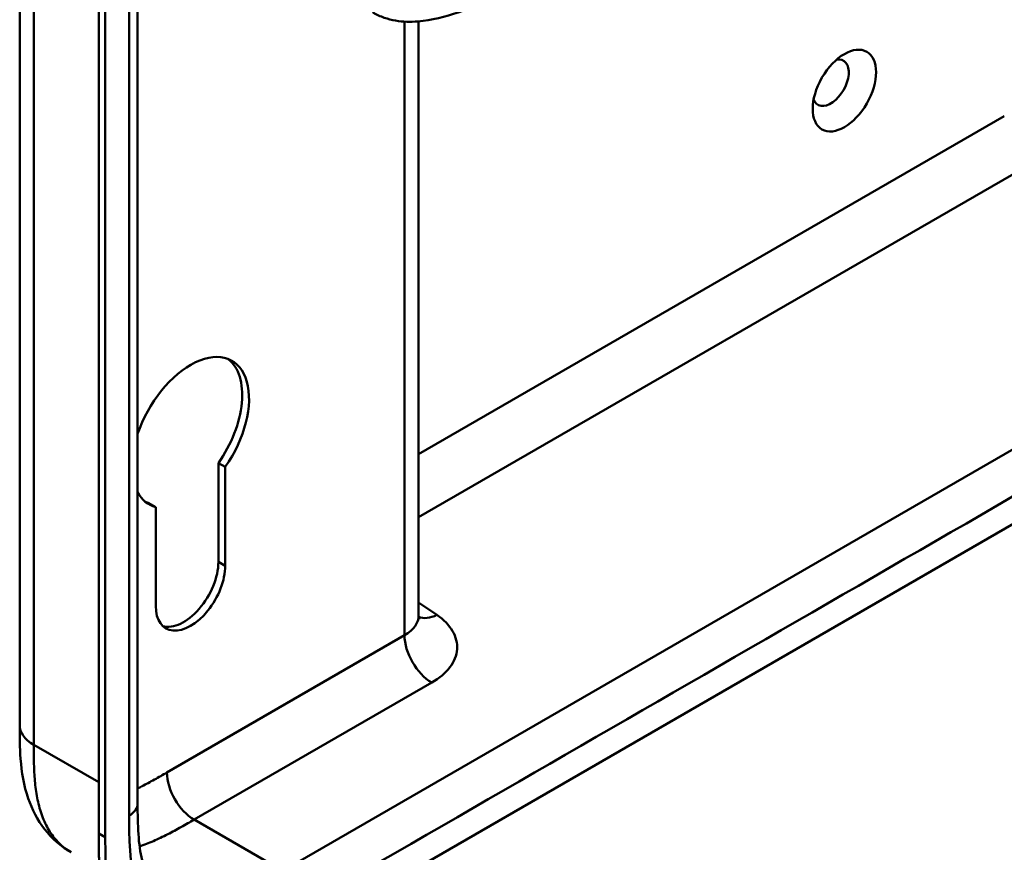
# Model space of a CAD drawing. Header units: millimetres. Extents: x 20 to 833, y 20 to 574.
# Tile 7 of 19: x 368 to 409, y 85 to 120. Entities that reach past the tile are written whole.
import ezdxf

# ---------------------------------------------------------------- set-up
doc = ezdxf.new("R2010")
doc.units = ezdxf.units.MM
doc.header["$LTSCALE"] = 2
doc.layers.add('Sichtbare Kanten(DIN)', color=7, linetype='Continuous', lineweight=50)
doc.layers.add('Sichtbare tangentiale Kanten(DIN)', color=7, linetype='Continuous', lineweight=50)

msp = doc.modelspace()

# ---------------------------------------------------------------- linework, layer by layer
at = {"layer": 'Sichtbare Kanten(DIN)'}
for p, q in [((373.261, 149.355), (373.261, 87.487)), ((371.645, 86.257), (371.645, 148.779)), ((371.92, 148.62), (371.92, 86.099)), ((384.93, 119.989), (384.93, 95.302)), ((379.85, 81.93), (424.676, 107.81)), ((376.898, 101.479), (376.615, 101.642)), ((376.615, 97.535), (376.615, 101.642)), ((376.898, 101.479), (376.898, 97.372)), ((374.013, 99.813), (373.73, 99.977)), ((374.013, 95.706), (374.013, 99.813)), ((368.364, 90.753), (368.364, 90.753)), ((373.261, 87.487), (373.261, 87.487))]:
    msp.add_line(p, q, dxfattribs=at)
msp.add_ellipse((402.608, 117.115), major_axis=(0.93, 1.611), ratio=0.57735, dxfattribs=at)
for centre, major_axis, start_param, end_param in [((402.042, 117.441), (-0.53, -0.918), 5.82728, 9.880683), ((375.455, 102.908), (1.72, 2.979), 4.561759, 8.19308), ((375.172, 103.071), (1.72, 2.979), 4.561759, 6.200871), ((375.455, 102.908), (-1.72, -2.979), 5.944087, 6.433735), ((375.172, 103.071), (-1.72, -2.979), 0.082315, 0.15055), ((375.455, 96.539), (-1.02, -1.767), 5.497787, 8.63938), ((375.172, 96.702), (-1.02, -1.767), 0.139096, 2.356194)]:
    msp.add_ellipse(centre, major_axis=major_axis, ratio=0.57735, start_param=start_param, end_param=end_param, dxfattribs=at)
for points, knots in [([(368.364, 90.753), (368.364, 101.64), (368.364, 112.526), (368.364, 133.149), (368.364, 142.885), (368.364, 152.621)], [0, 0, 0, 0, 10, 10, 18.94314, 18.94314, 18.94314, 18.94314]), ([(429.872, 147.422), (429.872, 147.421), (429.872, 147.421), (429.873, 147.42), (429.873, 147.42), (429.873, 147.419), (429.873, 147.418), (429.873, 147.417), (429.873, 147.416), (429.874, 147.414), (429.874, 147.413), (429.874, 147.411), (429.875, 147.41), (429.875, 147.406), (429.876, 147.404), (429.877, 147.397), (429.877, 147.393), (429.88, 147.379), (429.881, 147.369), (429.887, 147.335), (429.891, 147.311), (429.903, 147.216), (429.91, 147.149), (429.923, 146.882), (429.908, 146.689), (429.793, 146.129), (429.623, 145.771), (429.105, 145.06), (428.734, 144.709), (427.766, 143.97), (427.132, 143.597), (424.939, 142.318), (423.377, 141.41), (417.135, 137.775), (412.454, 135.049), (404.262, 130.279), (400.751, 128.234), (394.606, 124.656), (392.042, 123.085), (388.48, 121.131), (387.57, 120.687), (386.038, 120.186), (385.472, 120.032), (384.59, 119.961), (384.276, 119.969), (383.812, 120.048), (383.654, 120.088), (383.422, 120.169), (383.344, 120.2), (383.229, 120.253), (383.191, 120.272), (383.133, 120.302), (383.113, 120.312), (383.083, 120.329), (383.073, 120.335), (383.057, 120.344), (383.052, 120.347), (383.044, 120.351), (383.041, 120.353), (383.036, 120.355), (383.035, 120.356), (383.032, 120.358), (383.031, 120.359), (383.029, 120.36)], [0, 0, 0, 0, 0.000812, 0.000812, 0.001159, 0.001159, 0.001709, 0.001709, 0.00226, 0.00226, 0.00297, 0.00297, 0.004051, 0.004051, 0.005946, 0.005946, 0.009784, 0.009784, 0.018899, 0.018899, 0.044942, 0.044942, 0.123041, 0.123041, 0.357876, 0.357876, 0.819393, 0.819393, 1.341428, 1.341428, 2.016287, 2.016287, 3.678544, 3.678544, 8.665313, 8.665313, 12.40539, 12.40539, 15.210451, 15.210451, 16.085372, 16.085372, 16.55485, 16.55485, 16.809473, 16.809473, 16.944798, 16.944798, 17.014076, 17.014076, 17.049094, 17.049094, 17.066817, 17.066817, 17.075861, 17.075861, 17.080537, 17.080537, 17.082986, 17.082986, 17.084274, 17.084274, 17.085621, 17.085621, 17.085621, 17.085621]), ([(384.93, 95.302), (384.93, 95.23), (384.955, 95.166), (384.959, 95.16), (384.959, 95.16), (384.959, 95.16)], [0, 0, 0, 0, 0.2297393, 0.2297393, 0.2417181, 0.2417181, 0.2417181, 0.2417181]), ([(370.498, 85.472), (370.075, 85.716), (369.697, 86.048), (369.101, 86.814), (368.875, 87.252), (368.537, 88.235), (368.444, 88.795), (368.365, 89.824), (368.364, 90.298), (368.364, 90.753)], [0, 0, 0, 0, 0.43777, 0.43777, 0.869336, 0.869336, 1.36639, 1.36639, 1.78514, 1.78514, 1.78514, 1.78514]), ([(373.261, 87.487), (373.261, 86.624), (373.287, 85.784), (373.522, 84.838), (373.625, 84.575), (373.924, 84.041), (374.137, 83.832), (374.377, 83.693)], [0, 0, 0, 0, 0.793105, 0.793105, 1.173513, 1.173513, 1.750739, 1.750739, 1.750739, 1.750739]), ([(373.554, 80.97), (373.493, 81.005), (373.311, 81.119), (373.084, 81.297), (372.819, 81.552), (372.626, 81.782), (372.408, 82.1), (372.253, 82.378), (372.086, 82.753), (371.973, 83.074), (371.858, 83.498), (371.786, 83.854), (371.726, 84.27), (371.697, 84.553), (371.676, 84.841), (371.665, 85.035), (371.655, 85.278), (371.651, 85.474), (371.647, 85.719), (371.645, 85.964), (371.645, 86.16), (371.645, 86.257)], [-0.4787048, -0.4787048, -0.4787048, -0.4787048, -0.4583375, -0.4166713, -0.3958382, -0.354172, -0.3333389, -0.2916727, -0.2708396, -0.2291735, -0.2083404, -0.1666742, -0.1458411, -0.1145915, -0.1041749, -0.0833418, -0.0729253, -0.0520922, -0.0416756, -0.0208425, -0.0000095, -0.0000095, -0.0000095, -0.0000095]), ([(371.92, 86.099), (371.92, 86.002), (371.92, 85.806), (371.921, 85.561), (371.925, 85.316), (371.93, 85.12), (371.939, 84.876), (371.95, 84.683), (371.971, 84.395), (372, 84.111), (372.06, 83.696), (372.132, 83.34), (372.247, 82.915), (372.36, 82.594), (372.528, 82.219), (372.682, 81.941), (372.9, 81.623), (373.094, 81.394), (373.358, 81.138), (373.587, 80.96), (373.892, 80.769), (374.152, 80.643), (374.493, 80.519), (374.779, 80.447), (375.151, 80.389), (375.459, 80.37), (375.856, 80.379), (376.181, 80.412), (376.596, 80.486), (376.933, 80.569), (377.317, 80.689), (377.575, 80.782), (377.834, 80.885), (378.006, 80.959), (378.222, 81.056), (378.395, 81.138), (378.611, 81.245), (378.783, 81.334), (379.041, 81.471), (379.384, 81.661), (379.681, 81.832), (379.85, 81.93)], [0.0000095, 0.0000095, 0.0000095, 0.0000095, 0.0208425, 0.0416756, 0.0520922, 0.0729253, 0.0833418, 0.1041749, 0.1145915, 0.1458411, 0.1666742, 0.2083404, 0.2291735, 0.2708396, 0.2916727, 0.3333389, 0.354172, 0.3958382, 0.4166713, 0.4583375, 0.4791706, 0.5208368, 0.5416698, 0.583336, 0.6041691, 0.6458353, 0.6666684, 0.7083346, 0.7291677, 0.7708339, 0.7916669, 0.8229166, 0.8333331, 0.8541662, 0.8645828, 0.8854159, 0.8958324, 0.9166655, 0.927082, 0.9583317, 0.9999979, 0.9999979, 0.9999979, 0.9999979])]:
    msp.add_open_spline(points, degree=3, knots=knots, dxfattribs=at)
at = {"layer": 'Sichtbare tangentiale Kanten(DIN)'}
for p, q in [((384.344, 94.486), (384.344, 119.979)), ((384.93, 102.009), (409.25, 116.05)), ((384.93, 99.396), (410.375, 114.087)), ((420.275, 108.372), (379.284, 84.706)), ((376.898, 97.372), (376.615, 97.535)), ((385.687, 95.332), (384.93, 95.853)), ((374.476, 88.788), (384.344, 94.486)), ((375.607, 86.829), (385.475, 92.526)), ((368.95, 89.937), (371.645, 88.38)), ((379.284, 84.706), (375.607, 86.829)), ((371.92, 86.099), (371.645, 86.257))]:
    msp.add_line(p, q, dxfattribs=at)
for points, degree in [([(368.95, 151.805), (368.95, 120.871), (368.95, 89.937)], 2), ([(372.91, 148.865), (372.91, 128.243), (372.91, 107.62), (372.91, 86.997)], 3), ([(380.133, 83.236), (393.796, 91.125), (407.46, 99.014), (421.123, 106.902)], 3), ([(384.344, 94.486), (384.733, 94.71), (384.93, 95.006), (384.93, 95.302)], 3), ([(385.687, 95.332), (385.404, 95.194), (385.143, 95.17), (384.935, 95.242)], 3), ([(385.475, 92.526), (384.85, 92.887), (384.344, 93.764), (384.344, 94.486)], 3), ([(368.95, 89.937), (368.559, 90.162), (368.364, 90.458), (368.364, 90.753)], 3), ([(374.476, 88.788), (374.476, 88.067), (374.982, 87.189), (375.607, 86.829)], 3), ([(373.261, 87.487), (373.261, 87.31), (373.144, 87.132), (372.91, 86.997)], 3)]:
    msp.add_open_spline(points, degree=degree, dxfattribs=at)
for points, knots in [([(385.475, 92.526), (385.79, 92.708), (386.047, 92.925), (386.225, 93.158), (386.403, 93.392), (386.507, 93.649), (386.526, 93.905), (386.545, 94.161), (386.481, 94.423), (386.339, 94.664), (386.197, 94.906), (385.974, 95.135), (385.687, 95.332)], [0, 0, 0, 0, 0.25, 0.25, 0.25, 0.5, 0.5, 0.5, 0.75, 0.75, 0.75, 1, 1, 1, 1]), ([(368.95, 89.937), (368.95, 89.732), (368.95, 89.52), (368.953, 89.31), (368.957, 89.077), (368.965, 88.845), (368.981, 88.621), (368.998, 88.377), (369.024, 88.141), (369.061, 87.913), (369.099, 87.677), (369.149, 87.449), (369.216, 87.23), (369.282, 87.009), (369.364, 86.799), (369.462, 86.606), (369.559, 86.411), (369.673, 86.233), (369.802, 86.073), (369.93, 85.913), (370.073, 85.772), (370.23, 85.651), (370.316, 85.586), (370.405, 85.526), (370.498, 85.472)], [0, 0, 0, 0, 0.200333, 0.200333, 0.200333, 0.423418, 0.423418, 0.423418, 0.666166, 0.666166, 0.666166, 0.918702, 0.918702, 0.918702, 1.172126, 1.172126, 1.172126, 1.426817, 1.426817, 1.426817, 1.680705, 1.680705, 1.680705, 1.818494, 1.818494, 1.818494, 1.818494]), ([(373.261, 88.125), (373.319, 88.153), (373.378, 88.182), (373.438, 88.213), (373.44, 88.214), (373.442, 88.215), (373.445, 88.216), (373.531, 88.26), (373.614, 88.304), (373.699, 88.35), (373.787, 88.397), (373.874, 88.445), (373.961, 88.494), (374.133, 88.591), (374.305, 88.689), (374.476, 88.788)], [2.5295232, 2.5295232, 2.5295232, 2.5295232, 2.5912707, 2.5912707, 2.5912707, 2.5934316, 2.5934316, 2.5934316, 2.6826872, 2.6826872, 2.6826872, 2.7744645, 2.7744645, 2.7744645, 2.9560325, 2.9560325, 2.9560325, 2.9560325]), ([(372.91, 86.997), (372.91, 86.958), (372.91, 86.919), (372.91, 86.848), (372.91, 86.815), (372.91, 86.75), (372.91, 86.717), (372.911, 86.522), (372.912, 86.359), (372.916, 86.199)], [60.4984537, 60.4984537, 60.4984537, 60.4984537, 60.5342773, 60.5342773, 60.5642722, 60.5642722, 60.5942671, 60.5942671, 60.7442414, 60.7442414, 60.7442414, 60.7442414]), ([(373.342, 85.722), (373.531, 85.783), (373.723, 85.857), (374.113, 86.025), (374.311, 86.119), (374.698, 86.317), (374.887, 86.419), (375.254, 86.625), (375.431, 86.727), (375.607, 86.829)], [2.8046412, 2.8046412, 2.8046412, 2.8046412, 3.0086633, 3.0086633, 3.2132608, 3.2132608, 3.4049969, 3.4049969, 3.584828, 3.584828, 3.584828, 3.584828]), ([(372.916, 86.199), (372.924, 85.906), (372.937, 85.651), (372.961, 85.401), (372.961, 85.396), (372.962, 85.392), (372.962, 85.388), (372.986, 85.133), (373.021, 84.881), (373.068, 84.641), (373.069, 84.639), (373.069, 84.637), (373.07, 84.635), (373.118, 84.394), (373.179, 84.162), (373.254, 83.945), (373.254, 83.944), (373.254, 83.943), (373.255, 83.942), (373.405, 83.504), (373.616, 83.115), (373.874, 82.804), (374.032, 82.611), (374.213, 82.442), (374.412, 82.301)], [60.744241, 60.744241, 60.744241, 60.744241, 60.992687, 60.992687, 60.992687, 60.996983, 60.996983, 60.996983, 61.249514, 61.249514, 61.249514, 61.251636, 61.251636, 61.251636, 61.505377, 61.505377, 61.505377, 61.506519, 61.506519, 61.506519, 62.017834, 62.017834, 62.017834, 62.33301, 62.33301, 62.33301, 62.33301])]:
    msp.add_open_spline(points, degree=3, knots=knots, dxfattribs=at)

doc.saveas('drawing.dxf')
